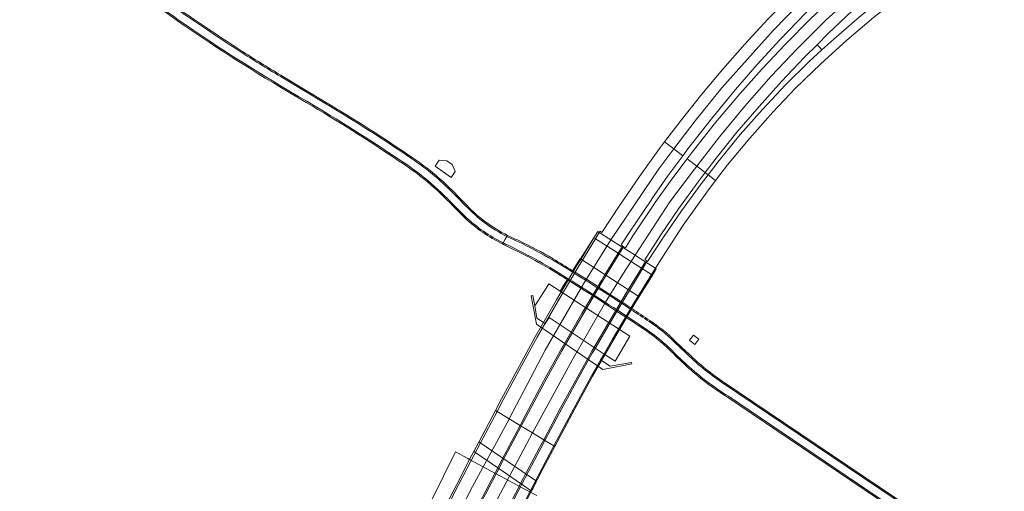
# Model space of a CAD drawing. Extents: x 152048 to 156914, y 461460 to 468786.
# Tile 48 of 256: x 153095 to 153408, y 464797 to 464947. Entities that reach past the tile are written whole.
import ezdxf

# ---------------------------------------------------------------- set-up
doc = ezdxf.new("R2010")
doc.units = 0
doc.header["$LTSCALE"] = 0.75
for name, color, linetype, lineweight in [('B-RO-VH-VERHARDING_ASFALT-GV', 251, 'CONTINUOUS', 18), ('B-RO-VH-VERHARDING_BETON-GV', 251, 'CONTINUOUS', 18), ('B-RO-VH-VERHARDING_BETONSTRAATSTEEN-GV', 251, 'CONTINUOUS', 18), ('B-RO-VH-VERHARDING_GESLOTEN-GV', 251, 'CONTINUOUS', 18), ('B-RO-VH-VERHARDING_GRASBETONSTEEN-GV', 251, 'CONTINUOUS', 18), ('B-RO-VH-VERHARDING_OPEN-GV', 251, 'CONTINUOUS', 18)]:
    doc.layers.add(name, color=color, linetype=linetype, lineweight=lineweight)

msp = doc.modelspace()

# ---------------------------------------------------------------- linework, layer by layer
at = {"layer": 'B-RO-VH-VERHARDING_ASFALT-GV'}
for points in [[(153095.708, 464979.664, -0.0219954), (153145.805, 464946.696)], [(153166.131, 464936.192, -0.0123937), (153131.157, 464960.021)], [(153145.805, 464946.696, 0.020433), (153186.647, 464920.798)], [(153178.999, 464928.266, -0.0101), (153166.131, 464936.192)], [(153186.647, 464920.798, -0.0140659), (153216.001, 464902.301)], [(153219.875, 464902.665, 0.0142314), (153192.376, 464920.233)], [(153216.001, 464902.301, -0.0624244), (153233.239, 464887.917)], [(153234.111, 464890.624, 0.0541542), (153219.875, 464902.665)], [(153250.142, 464877.908, -0.0865408), (153237.103, 464887.589)], [(153237.136, 464884.037, 0.0702979), (153248.927, 464875.912)], [(153253.799, 464876.26, -0.0213136), (153250.142, 464877.908)], [(153248.927, 464875.912, 0.0065193), (153250.102, 464875.344)], [(153264.596, 464870.525, 0.0164312), (153253.799, 464876.26)], [(153255.748, 464872.53, -0.0188053), (153265.003, 464867.376)], [(153289.616, 464854.682, 0.0091345), (153264.596, 464870.525)], [(153265.003, 464867.376, -0.0060768), (153288.335, 464852.51)], [(153288.335, 464852.51, -0.0010124), (153292.454, 464849.802)], [(153295.304, 464850.898, 0.0021111), (153289.616, 464854.682)], [(153292.454, 464849.802, -0.0574046), (153303.924, 464840.383)], [(153303.38, 464844.361, 0.0535863), (153295.304, 464850.898)], [(153318.306, 464831.695, -0.0460688), (153306.796, 464841.109)], [(153307.206, 464837.254, 0.0439879), (153320.435, 464827.226)]]:
    msp.add_lwpolyline(points, format="xyb", dxfattribs=at)
for points in [[(153192.376, 464920.233), (153178.999, 464928.266)], [(153237.103, 464887.589), (153234.111, 464890.624)], [(153233.239, 464887.917), (153237.136, 464884.037)], [(153248.927, 464875.912), (153249.599, 464877.043), (153250.142, 464877.908)], [(153250.142, 464877.908), (153249.599, 464877.043), (153248.927, 464875.912)], [(153250.102, 464875.344), (153255.748, 464872.53)], [(153288.335, 464852.51), (153289.616, 464854.682)], [(153289.616, 464854.682), (153288.335, 464852.51)], [(153306.796, 464841.109), (153303.38, 464844.361)], [(153303.924, 464840.383), (153307.206, 464837.254)], [(153407.808, 464771.022), (153390.5, 464782.965), (153373.021, 464794.779), (153318.306, 464831.695)], [(153320.435, 464827.226), (153371.579, 464792.675)], [(153259.616, 464795.715), (153257.708, 464796.725), (153238.325, 464807.128), (153234.238, 464799.278), (153230.636, 464792.338), (153230.19, 464791.477)]]:
    msp.add_lwpolyline(points, dxfattribs=at)
at = {"layer": 'B-RO-VH-VERHARDING_BETON-GV'}
for points in [[(153231.127, 464901.916), (153228.684, 464902.089), (153227.39, 464900.275), (153232.43, 464896.681), (153233.759, 464898.545), (153232.759, 464900.753)], [(153281.058, 464840.591), (153263.567, 464852.169), (153262.333, 464850.3), (153259.686, 464852.046), (153258.964, 464855.939), (153258.361, 464859.184), (153257.865, 464859.091), (153258.489, 464855.732), (153259.537, 464850.09), (153280.571, 464835.762), (153287.148, 464836.986), (153289.769, 464837.473), (153289.676, 464837.975), (153282.9, 464836.729), (153279.841, 464838.747)]]:
    msp.add_lwpolyline(points, close=True, dxfattribs=at)
at = {"layer": 'B-RO-VH-VERHARDING_BETONSTRAATSTEEN-GV'}
for points in [[(153296.037, 464865.845), (153293.196, 464867.663), (153292.992, 464867.794), (153292.833, 464867.895), (153289.715, 464869.89), (153285.817, 464872.384), (153285.647, 464872.492), (153285.44, 464872.625), (153281.933, 464874.868), (153278.271, 464877.211), (153278.159, 464877.283), (153277.79, 464877.519), (153273.479, 464870.872), (153291.974, 464858.907), (153296.324, 464865.662)], [(153311.068, 464845.289), (153309.417, 464846.599), (153308.142, 464844.993), (153309.794, 464843.683)], [(153241.287, 464812.81), (153241.09, 464812.438), (153240.354, 464811.024), (153239.814, 464809.991), (153239.676, 464809.726), (153247.238, 464804.52), (153247.434, 464804.385), (153247.572, 464804.29), (153254.511, 464799.51), (153254.603, 464799.446), (153254.68, 464799.397), (153257.933, 464797.157), (153258.136, 464797.545), (153258.436, 464798.119), (153259.542, 464800.237)], [(153257.933, 464797.157), (153254.68, 464799.397), (153254.603, 464799.446), (153254.511, 464799.51), (153247.572, 464804.29), (153247.434, 464804.385), (153247.238, 464804.52), (153239.676, 464809.726), (153238.325, 464807.128), (153257.708, 464796.725)]]:
    msp.add_lwpolyline(points, close=True, dxfattribs=at)
for points in [[(153289.703, 464855.103), (153289.96, 464855.511), (153292.059, 464858.854), (153291.974, 464858.907), (153273.479, 464870.872), (153273.394, 464870.925), (153273.284, 464870.749), (153271.38, 464867.686), (153270.994, 464867.066)], [(153269.301, 464864.225), (153269.032, 464863.789), (153268.148, 464862.352), (153267.045, 464860.559), (153285.591, 464848.568), (153286.596, 464850.167), (153287.67, 464851.876), (153287.933, 464852.295)], [(153230.636, 464792.338), (153234.238, 464799.278), (153238.325, 464807.128), (153237.736, 464807.452), (153233.876, 464809.577), (153206.372, 464753.815)]]:
    msp.add_lwpolyline(points, dxfattribs=at)
for points in [[(153270.994, 464867.066, -0.0067832), (153289.703, 464855.103)], [(153287.933, 464852.295, 0.0049156), (153269.301, 464864.225)]]:
    msp.add_lwpolyline(points, format="xyb", dxfattribs=at)
at = {"layer": 'B-RO-VH-VERHARDING_GESLOTEN-GV'}
for points in [[(153370.193, 464983.092), (153364.968, 464978.382), (153356.199, 464970.15), (153348.211, 464962.39), (153340.611, 464954.735), (153333.017, 464946.888), (153325.675, 464938.962), (153318.708, 464930.991), (153311.987, 464923.039), (153305.129, 464914.42), (153300.214, 464907.966), (153303.143, 464905.736), (153309.892, 464914.626), (153318.352, 464925.117), (153334.716, 464943.28), (153351.439, 464960.651), (153369.642, 464977.649), (153372.704, 464980.307)], [(153306.005, 464903.556), (153307.623, 464905.751), (153315.061, 464915.219), (153322.702, 464924.517), (153329.638, 464932.462), (153336.822, 464940.321), (153345.033, 464948.912), (153352.572, 464956.479), (153360.844, 464964.525), (153370.082, 464973.073), (153375.116, 464977.631), (153372.704, 464980.307), (153369.642, 464977.649), (153351.439, 464960.651), (153334.716, 464943.28), (153318.352, 464925.117), (153309.892, 464914.626), (153303.143, 464905.736)], [(153377.633, 464974.53), (153372.548, 464970.388), (153363, 464962.188), (153354.454, 464954.519), (153346.666, 464947.101), (153338.432, 464938.83), (153331.129, 464931.107), (153324.062, 464923.173), (153316.357, 464914.094), (153308.948, 464904.702), (153307.325, 464902.551), (153310.414, 464900.198), (153317.614, 464909.498), (153325.646, 464919.215), (153334.024, 464928.731), (153342.251, 464937.482), (153351.455, 464946.682), (153369.691, 464963.185), (153379.282, 464971.159), (153379.799, 464971.564)], [(153348.583, 464938.77), (153352.128, 464942.315), (153359.892, 464949.643), (153367.766, 464956.736), (153375.813, 464963.694), (153381.916, 464968.664), (153379.799, 464971.564), (153379.282, 464971.159), (153369.691, 464963.185), (153351.455, 464946.682), (153342.251, 464937.482), (153334.024, 464928.731), (153325.646, 464919.215), (153317.614, 464909.498), (153310.414, 464900.198), (153313.073, 464898.173), (153316.52, 464902.717), (153323.181, 464911.01), (153330.177, 464919.154), (153337.28, 464927.047), (153344.579, 464934.767)], [(153313.997, 464897.47), (153316.414, 464895.629), (153320.219, 464900.64), (153327.223, 464909.087), (153334.593, 464917.352), (153341.793, 464924.94), (153349.794, 464932.731), (153358.093, 464940.169), (153366.47, 464947.355), (153375.041, 464954.203), (153382.865, 464960.125), (153386.313, 464962.642), (153384.495, 464965.131), (153381.262, 464962.771), (153370.126, 464954.289), (153361.918, 464947.544), (153353.873, 464940.568), (153350.133, 464937.163), (153346.097, 464933.443), (153338.546, 464925.988), (153331.247, 464918.212), (153324.189, 464910.238), (153317.48, 464902.054)], [(153300.214, 464907.966), (153298.629, 464905.884), (153292.21, 464896.938), (153286.027, 464887.818), (153280.282, 464879.173), (153280.008, 464879.38), (153279.732, 464879.589), (153279.48, 464879.182), (153283.132, 464876.864), (153298.348, 464899.42), (153303.143, 464905.736)], [(153296.181, 464889.825), (153301.276, 464897.142), (153306.005, 464903.556), (153303.143, 464905.736), (153298.348, 464899.42), (153283.132, 464876.864), (153283.177, 464876.835), (153286.459, 464874.752), (153286.771, 464874.554), (153286.88, 464874.485), (153287.074, 464874.791), (153286.97, 464874.861), (153286.431, 464875.221), (153288.85, 464879.013), (153296.153, 464889.784)], [(153307.325, 464902.551), (153302.483, 464896.135), (153297.459, 464889.008), (153297.43, 464888.966), (153290.13, 464878.107), (153287.787, 464874.315), (153287.079, 464874.788), (153287.074, 464874.791), (153286.88, 464874.485), (153290.813, 464871.988), (153301.894, 464888.914), (153309.693, 464899.267), (153310.414, 464900.198)], [(153294.464, 464870.17), (153294.2, 464870.356), (153293.94, 464870.529), (153299.005, 464878.4), (153304.62, 464886.664), (153310.865, 464895.262), (153313.073, 464898.173), (153310.414, 464900.198), (153309.693, 464899.267), (153301.894, 464888.914), (153290.813, 464871.988), (153290.997, 464871.871), (153293.929, 464870.011), (153294.238, 464869.814), (153294.336, 464869.968)], [(153294.336, 464869.968), (153294.238, 464869.814), (153297.293, 464867.875), (153297.506, 464868.227), (153297.57, 464868.195), (153299.113, 464870.772), (153306.105, 464881.513), (153313.649, 464891.987), (153316.414, 464895.629), (153313.997, 464897.47), (153311.832, 464894.621), (153305.565, 464886.006), (153299.88, 464877.658), (153294.798, 464869.934), (153294.464, 464870.17)], [(153279.48, 464879.182), (153279.364, 464879.256), (153279.001, 464879.486), (153277.79, 464877.519), (153273.36, 464870.321), (153272.176, 464868.398), (153265.939, 464857.832), (153259.149, 464846.034), (153254.114, 464836.907), (153248.46, 464826.366), (153246.539, 464822.737), (153247.046, 464822.429), (153248.98, 464826.086), (153254.651, 464836.669), (153259.749, 464845.926), (153266.468, 464857.541), (153272.748, 464868.208), (153278.271, 464877.211)], [(153283.132, 464876.864), (153279.48, 464879.182), (153278.271, 464877.211), (153272.748, 464868.208), (153266.468, 464857.541), (153259.749, 464845.926), (153254.651, 464836.669), (153248.98, 464826.086), (153247.046, 464822.429), (153250.903, 464820.086), (153262.339, 464841.823), (153274.493, 464862.939)], [(153286.705, 464874.203), (153286.88, 464874.485), (153286.771, 464874.554), (153286.459, 464874.752), (153283.177, 464876.835), (153283.132, 464876.864), (153274.493, 464862.939), (153262.339, 464841.823), (153250.903, 464820.086), (153254.335, 464818.001), (153256.141, 464821.419), (153261.81, 464831.988), (153267.19, 464841.782), (153273.98, 464853.486), (153280.124, 464863.955), (153281.027, 464865.428), (153285.44, 464872.625), (153286.485, 464874.328), (153286.605, 464874.259)], [(153254.704, 464817.777), (153255.308, 464818.913), (153262.185, 464831.767), (153267.587, 464841.593), (153274.373, 464853.313), (153280.521, 464863.765), (153285.817, 464872.384), (153286.875, 464874.106), (153286.705, 464874.203), (153286.605, 464874.259), (153286.485, 464874.328), (153285.44, 464872.625), (153281.027, 464865.428), (153280.124, 464863.955), (153273.98, 464853.486), (153267.19, 464841.782), (153261.81, 464831.988), (153256.141, 464821.419), (153254.335, 464818.001)], [(153286.88, 464874.485), (153286.705, 464874.203), (153286.875, 464874.106), (153285.817, 464872.384), (153280.521, 464863.765), (153274.373, 464853.313), (153267.587, 464841.593), (153262.185, 464831.767), (153255.308, 464818.913), (153254.704, 464817.777), (153258.294, 464815.596), (153258.829, 464816.597), (153270.911, 464838.687), (153281.491, 464857.098), (153286.962, 464866.008), (153290.813, 464871.988)], [(153281.491, 464857.098), (153270.911, 464838.687), (153258.829, 464816.597), (153258.294, 464815.596), (153261.837, 464813.444), (153267.199, 464823.523), (153273.67, 464835.431), (153276.863, 464841.114), (153277.152, 464841.559), (153283.305, 464852.14), (153288.404, 464860.721), (153292.833, 464867.895), (153293.921, 464869.655), (153294.076, 464869.554), (153294.238, 464869.814), (153293.929, 464870.011), (153290.997, 464871.871), (153290.813, 464871.988), (153286.962, 464866.008)], [(153261.837, 464813.444), (153262.196, 464813.226), (153267.6, 464823.379), (153274.013, 464835.159), (153277.25, 464840.915), (153277.689, 464841.632), (153283.735, 464852.042), (153293.196, 464867.663), (153294.282, 464869.42), (153294.076, 464869.554), (153293.921, 464869.655), (153292.833, 464867.895), (153288.404, 464860.721), (153283.305, 464852.14), (153277.152, 464841.559), (153276.863, 464841.114), (153273.67, 464835.431), (153267.199, 464823.523)], [(153297.293, 464867.875), (153294.238, 464869.814), (153294.076, 464869.554), (153294.282, 464869.42), (153293.196, 464867.663), (153283.735, 464852.042), (153277.689, 464841.632), (153277.25, 464840.915), (153274.013, 464835.159), (153267.6, 464823.379), (153262.196, 464813.226), (153265.065, 464811.483), (153270.649, 464822.014), (153277.043, 464833.751), (153283.67, 464845.287), (153290.432, 464856.785), (153291.604, 464858.679), (153296.037, 464865.845)], [(153297.575, 464867.696), (153297.293, 464867.875), (153296.037, 464865.845), (153291.604, 464858.679), (153290.432, 464856.785), (153283.67, 464845.287), (153277.043, 464833.751), (153270.649, 464822.014), (153265.065, 464811.483), (153265.373, 464811.296), (153270.965, 464821.842), (153277.366, 464833.576), (153283.983, 464845.128), (153290.75, 464856.606), (153296.324, 464865.662)], [(153247.046, 464822.429), (153246.539, 464822.737), (153241.09, 464812.438), (153238.325, 464807.127), (153234.238, 464799.278), (153224.732, 464780.862), (153224.494, 464780.397), (153220.812, 464773.189), (153214.495, 464760.692), (153208.839, 464749.419), (153200.6, 464732.729), (153201.099, 464732.426), (153202.413, 464735.091), (153209.211, 464748.829), (153215.074, 464760.525), (153221.384, 464773.021), (153228.081, 464786.11), (153234.797, 464799.119), (153238.841, 464806.85), (153241.67, 464812.259)], [(153247.046, 464822.429), (153241.67, 464812.259), (153238.841, 464806.85), (153234.797, 464799.119), (153228.081, 464786.11), (153221.384, 464773.021), (153215.074, 464760.525), (153209.211, 464748.829), (153202.413, 464735.091), (153201.099, 464732.426), (153204.725, 464730.223), (153205.699, 464732.222), (153222.021, 464764.99), (153228.065, 464776.788), (153239.21, 464798.578), (153250.844, 464819.973), (153250.903, 464820.086)], [(153254.335, 464818.001), (153250.903, 464820.086), (153250.844, 464819.973), (153239.21, 464798.578), (153228.065, 464776.788), (153222.021, 464764.99), (153205.699, 464732.222), (153204.725, 464730.223), (153208.368, 464728.01), (153209.023, 464729.348), (153209.255, 464729.823), (153210.308, 464731.974), (153210.555, 464732.479), (153212.283, 464735.935), (153213.611, 464738.591), (153214.864, 464741.097), (153217.91, 464747.189), (153218.596, 464748.561), (153222.456, 464756.282), (153229.061, 464769.34), (153235.754, 464782.415), (153249.286, 464808.447)], [(153208.773, 464727.764), (153212.425, 464725.546), (153230.388, 464761.638), (153247.116, 464794.657), (153258.294, 464815.596), (153254.704, 464817.777), (153249.641, 464808.255), (153246.705, 464802.629), (153243.336, 464796.174), (153242.858, 464795.258), (153241.497, 464792.614), (153233.658, 464777.392), (153232.945, 464776.007), (153229.417, 464769.155), (153218.981, 464748.368), (153218.294, 464746.999), (153210.416, 464731.117)], [(153261.837, 464813.444), (153258.294, 464815.596), (153247.116, 464794.657), (153230.388, 464761.638), (153212.425, 464725.546), (153215.913, 464723.427), (153217.872, 464727.414), (153225.345, 464742.486), (153225.718, 464743.279), (153226.4, 464744.631), (153235.231, 464762.158), (153240.568, 464772.593), (153240.836, 464773.108), (153241.09, 464773.612), (153241.334, 464774.076), (153242.699, 464776.723), (153245.345, 464781.854), (153247.367, 464785.775), (153250.024, 464790.876), (153254.291, 464799.069), (153254.51, 464799.508), (153260.503, 464810.937)], [(153219.187, 464721.438), (153219.512, 464721.241), (153232.207, 464747.045), (153234.148, 464750.887), (153241.01, 464764.389), (153244.263, 464770.753), (153244.846, 464771.894), (153247.986, 464777.989), (153261.606, 464804.192), (153265.373, 464811.296), (153265.065, 464811.483), (153261.304, 464804.389), (153257.387, 464796.895), (153250.941, 464784.531), (153242.852, 464768.828), (153233.826, 464751.036), (153226.083, 464735.507)]]:
    msp.add_lwpolyline(points, close=True, dxfattribs=at)
for points in [[(153243.336, 464796.174), (153246.705, 464802.629), (153249.641, 464808.255), (153254.704, 464817.777), (153254.335, 464818.001), (153249.286, 464808.447), (153235.754, 464782.415)], [(153250.25, 464790.423), (153254.454, 464798.47), (153254.665, 464798.874), (153254.982, 464799.506), (153260.874, 464810.742), (153262.196, 464813.226), (153261.837, 464813.444), (153260.503, 464810.937), (153254.51, 464799.508), (153254.291, 464799.069), (153250.024, 464790.876)], [(153257.387, 464796.895), (153261.304, 464804.389), (153265.065, 464811.483), (153262.196, 464813.226), (153260.874, 464810.742), (153254.982, 464799.506), (153254.665, 464798.874), (153254.454, 464798.47), (153250.25, 464790.423)]]:
    msp.add_lwpolyline(points, dxfattribs=at)
at = {"layer": 'B-RO-VH-VERHARDING_GRASBETONSTEEN-GV'}
for points in [[(153095.499, 464979.323, -0.0220286), (153145.573, 464946.37)], [(153145.805, 464946.696, 0.0219954), (153095.708, 464979.664)], [(153131.157, 464960.021, 0.0123937), (153166.131, 464936.192)], [(153166.347, 464936.528, -0.0123984), (153131.387, 464960.349)], [(153145.573, 464946.37, 0.0204133), (153186.445, 464920.453)], [(153186.647, 464920.798, -0.020433), (153145.805, 464946.696)], [(153179.203, 464928.61, -0.0099274), (153166.347, 464936.528)], [(153166.131, 464936.192, 0.0101), (153178.999, 464928.266)], [(153186.445, 464920.453, -0.0140343), (153215.782, 464901.967)], [(153216.001, 464902.301, 0.0140659), (153186.647, 464920.798)], [(153192.376, 464920.233, -0.0142314), (153219.875, 464902.665)], [(153220.099, 464902.996, 0.014255), (153192.582, 464920.576)], [(153233.239, 464887.917, 0.0624244), (153216.001, 464902.301)], [(153219.875, 464902.665, -0.0541542), (153234.111, 464890.624)], [(153234.398, 464890.902, 0.0542235), (153220.099, 464902.996)], [(153215.782, 464901.967, -0.0624184), (153232.952, 464887.639)], [(153237.103, 464887.589, 0.0865408), (153250.142, 464877.908)], [(153250.356, 464878.249, -0.0868376), (153237.391, 464887.867)], [(153236.86, 464883.748, 0.0702398), (153248.723, 464875.567)], [(153248.927, 464875.912, -0.0702979), (153237.136, 464884.037)], [(153250.142, 464877.908, 0.0213136), (153253.799, 464876.26)], [(153253.948, 464876.631, -0.0211338), (153250.356, 464878.249)], [(153248.723, 464875.567, 0.0063533), (153249.928, 464874.983)], [(153250.102, 464875.344, -0.0065193), (153248.927, 464875.912)], [(153253.799, 464876.26, -0.0164312), (153264.596, 464870.525)], [(153264.8, 464870.87, 0.0164555), (153253.948, 464876.631)], [(153255.569, 464872.172, -0.018784), (153264.794, 464867.035)], [(153265.003, 464867.376, 0.0188053), (153255.748, 464872.53)], [(153270.994, 464867.066, 0.0022172), (153264.8, 464870.87)], [(153264.596, 464870.525, -0.0091345), (153289.616, 464854.682)], [(153264.794, 464867.035, -0.0012575), (153269.301, 464864.225)], [(153288.335, 464852.51, 0.0060768), (153265.003, 464867.376)], [(153289.703, 464855.103, 0.0067832), (153270.994, 464867.066)], [(153269.301, 464864.225, -0.0049156), (153287.933, 464852.295)], [(153288.132, 464852.165, -0.0008457), (153292.237, 464849.466)], [(153292.454, 464849.802, 0.0010124), (153288.335, 464852.51)], [(153289.616, 464854.682, -0.0021111), (153295.304, 464850.898)], [(153295.521, 464851.234, 0.0022275), (153289.819, 464855.027)], [(153292.237, 464849.466, -0.0574759), (153303.642, 464840.099)], [(153303.924, 464840.383, 0.0574046), (153292.454, 464849.802)], [(153295.304, 464850.898, -0.0535863), (153303.38, 464844.361)], [(153303.66, 464844.647, 0.0533832), (153295.521, 464851.234)], [(153306.796, 464841.109, 0.0460688), (153318.306, 464831.695)], [(153318.53, 464832.026, -0.0460412), (153307.074, 464841.397)], [(153306.934, 464836.961, 0.0441436), (153320.217, 464826.891)], [(153320.435, 464827.226, -0.0439879), (153307.206, 464837.254)]]:
    msp.add_lwpolyline(points, format="xyb", dxfattribs=at)
for points in [[(153178.999, 464928.266), (153192.376, 464920.233)], [(153192.582, 464920.576), (153179.203, 464928.61)], [(153234.111, 464890.624), (153237.103, 464887.589)], [(153237.391, 464887.867), (153234.398, 464890.902)], [(153232.952, 464887.639), (153236.86, 464883.748)], [(153237.136, 464884.037), (153233.239, 464887.917)], [(153250.142, 464877.908), (153250.356, 464878.249)], [(153250.356, 464878.249), (153250.142, 464877.908)], [(153248.723, 464875.567), (153248.927, 464875.912)], [(153248.927, 464875.912), (153248.723, 464875.567)], [(153249.928, 464874.983), (153255.569, 464872.172)], [(153255.748, 464872.53), (153250.102, 464875.344)], [(153287.933, 464852.295), (153288.132, 464852.165), (153288.335, 464852.51)], [(153288.335, 464852.51), (153288.132, 464852.165)], [(153289.616, 464854.682), (153289.819, 464855.027), (153289.703, 464855.103)], [(153289.819, 464855.027), (153289.616, 464854.682)], [(153303.38, 464844.361), (153306.796, 464841.109)], [(153307.074, 464841.397), (153303.66, 464844.647)], [(153303.642, 464840.099), (153306.934, 464836.961)], [(153307.206, 464837.254), (153303.924, 464840.383)], [(153318.306, 464831.695), (153373.021, 464794.779), (153390.5, 464782.965), (153407.808, 464771.022)], [(153408.034, 464771.352), (153390.725, 464783.295), (153373.245, 464795.11), (153318.53, 464832.026)], [(153371.579, 464792.675), (153320.435, 464827.226)], [(153320.217, 464826.891), (153371.359, 464792.341)]]:
    msp.add_lwpolyline(points, dxfattribs=at)
msp.add_lwpolyline([(153258.964, 464855.939), (153259.686, 464852.046), (153262.333, 464850.3), (153263.567, 464852.169), (153281.058, 464840.591), (153284.469, 464838.334), (153289.135, 464846.277), (153285.591, 464848.568), (153267.045, 464860.559), (153263.477, 464862.866), (153262.065, 464860.699)], close=True, dxfattribs=at)
at = {"layer": 'B-RO-VH-VERHARDING_OPEN-GV'}
for points in [[(153348.781, 464938.565), (153348.583, 464938.77), (153344.579, 464934.767), (153337.28, 464927.047), (153330.177, 464919.154), (153323.181, 464911.01), (153316.52, 464902.717), (153313.073, 464898.173), (153313.328, 464897.979), (153313.585, 464897.784), (153313.997, 464897.47), (153317.48, 464902.054), (153324.189, 464910.238), (153331.247, 464918.212), (153338.546, 464925.988), (153346.097, 464933.443), (153350.133, 464937.163), (153349.438, 464937.883), (153349.046, 464938.29), (153349.023, 464938.314)], [(153294.2, 464870.356), (153294.464, 464870.17), (153294.798, 464869.934), (153299.88, 464877.658), (153305.565, 464886.006), (153311.832, 464894.621), (153313.997, 464897.47), (153313.585, 464897.784), (153313.328, 464897.979), (153313.073, 464898.173), (153310.865, 464895.262), (153304.62, 464886.664), (153299.005, 464878.4), (153293.94, 464870.529)], [(153296.324, 464865.662), (153297.575, 464867.696), (153297.293, 464867.875), (153294.238, 464869.814), (153293.929, 464870.011), (153290.997, 464871.871), (153290.813, 464871.988), (153286.88, 464874.485), (153286.771, 464874.554), (153286.459, 464874.752), (153283.177, 464876.835), (153283.132, 464876.864), (153279.48, 464879.182), (153279.364, 464879.256), (153279.001, 464879.486), (153277.79, 464877.519), (153278.159, 464877.283), (153278.271, 464877.211), (153281.933, 464874.868), (153285.44, 464872.625), (153285.647, 464872.492), (153285.817, 464872.384), (153289.715, 464869.89), (153292.833, 464867.895), (153292.992, 464867.794), (153293.196, 464867.663), (153296.037, 464865.845)]]:
    msp.add_lwpolyline(points, close=True, dxfattribs=at)

doc.saveas('drawing.dxf')
